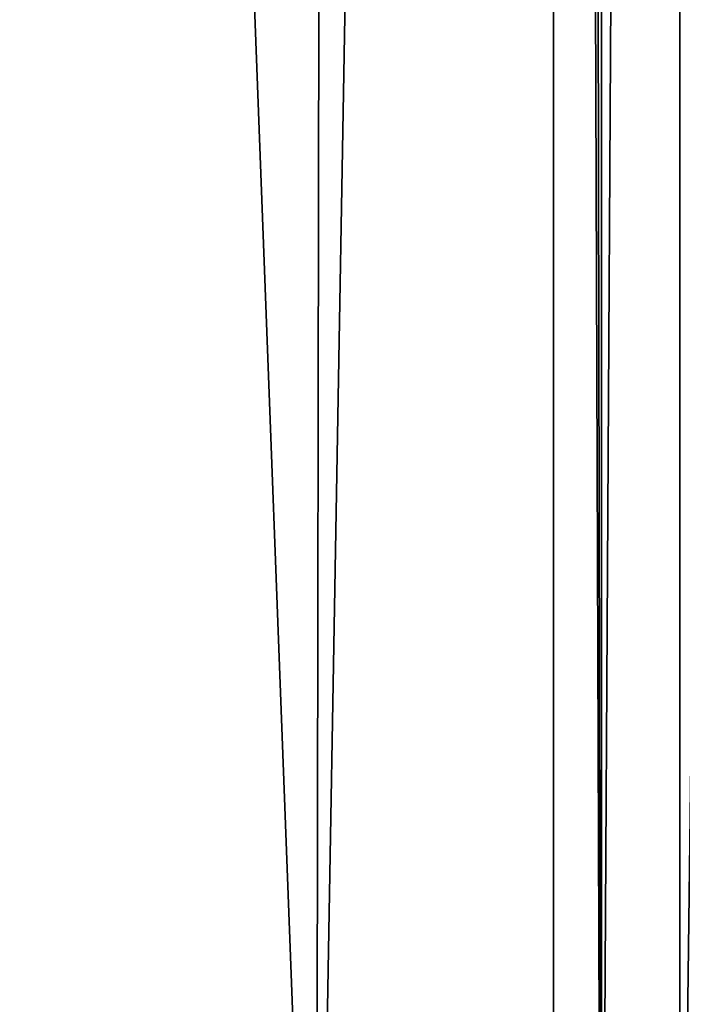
# Model space of a CAD drawing. Header units: millimetres. Extents: x -18.9 to 18.9, y -8.8 to 39.
# Tile 40 of 256: x 1.5 to 3.2, y -2 to 0.5. Entities that reach past the tile are written whole.
import ezdxf

# ---------------------------------------------------------------- set-up
doc = ezdxf.new("R2010")
doc.units = ezdxf.units.MM
doc.header["$LTSCALE"] = 41.718519
for name, color, linetype in [('15', 7, 'CONTINUOUS'), ('33', 7, 'CONTINUOUS'), ('4', 7, 'CONTINUOUS'), ('5', 7, 'CONTINUOUS')]:
    doc.layers.add(name, color=color, linetype=linetype)

msp = doc.modelspace()

# ---------------------------------------------------------------- linework, layer by layer
at = {"layer": '15', "color": 7, "linetype": 'Continuous'}
for points in [[(0.4624, -3.5, 17.3939), (5.9019, -3.5, 16.3685), (0.6996, 26.4, 17.3858), (0.4624, -3.5, 17.3939)], [(5.9019, -3.5, 16.3685), (3.603, 26.4, 17.0228), (0.6996, 26.4, 17.3858), (5.9019, -3.5, 16.3685)]]:
    msp.add_3dface(points, dxfattribs=at)
at = {"layer": '33', "color": 7, "linetype": 'Continuous'}
for points in [[(2.9655, -3.5, -16.5584), (2.9655, 29.1419, -16.5584), (3.1571, 29.1126, -16.9347), (2.9655, -3.5, -16.5584)], [(2.9655, -3.5, -16.5584), (3.1571, 29.1126, -16.9347), (3.1569, -3.5, -16.9343), (2.9655, -3.5, -16.5584)], [(3.1571, 29.1126, -16.9347), (3.5677, 29.1, -17.0303), (3.1569, -3.5, -16.9343), (3.1571, 29.1126, -16.9347)], [(3.5677, 29.1, -17.0303), (3.5677, -3.5, -17.0303), (3.1569, -3.5, -16.9343), (3.5677, 29.1, -17.0303)]]:
    msp.add_3dface(points, dxfattribs=at)
at = {"layer": '4', "color": 7, "linetype": 'Continuous'}
for points in [[(0.8623, -3.5, -10.5837), (1.0117, 29.5867, -10.6356), (2.2698, -3.5, -11.5768), (0.8623, -3.5, -10.5837)], [(1.0117, 29.5867, -10.6356), (2.3164, 29.5009, -11.6397), (2.2698, -3.5, -11.5768), (1.0117, 29.5867, -10.6356)], [(2.3164, 29.5009, -11.6397), (2.8483, 29.3823, -13.2005), (2.2698, -3.5, -11.5768), (2.3164, 29.5009, -11.6397)], [(2.8483, 29.3823, -13.2005), (2.8483, -3.5, -13.2005), (2.2698, -3.5, -11.5768), (2.8483, 29.3823, -13.2005)]]:
    msp.add_3dface(points, dxfattribs=at)
at = {"layer": '5', "color": 7, "linetype": 'Continuous'}
for points in [[(2.8483, -3.5, -13.2005), (2.8483, 29.3823, -13.2005), (2.9655, -3.5, -16.5584), (2.8483, -3.5, -13.2005)], [(2.8483, 29.3823, -13.2005), (2.904, 29.2682, -14.7965), (2.9655, -3.5, -16.5584), (2.8483, 29.3823, -13.2005)], [(2.9655, 29.1419, -16.5584), (2.9655, -3.5, -16.5584), (2.904, 29.2682, -14.7965), (2.9655, 29.1419, -16.5584)]]:
    msp.add_3dface(points, dxfattribs=at)

doc.saveas('drawing.dxf')
